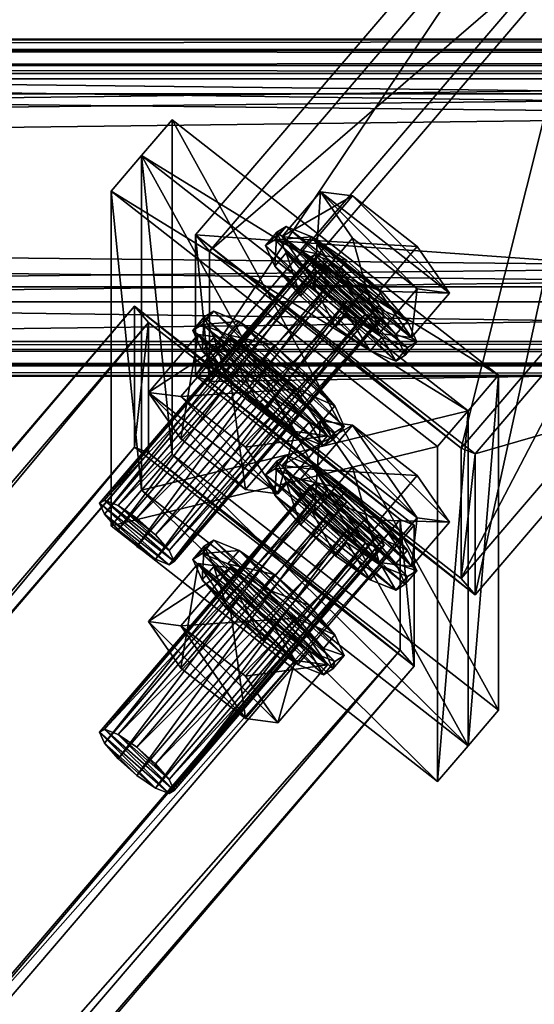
# Model space of a CAD drawing. Header units: millimetres. Extents: x 60485 to 71303, y 100 to 16900.
# Tile 143 of 256: x 65668 to 65753, y 3161 to 3324. Entities that reach past the tile are written whole.
import ezdxf

# ---------------------------------------------------------------- set-up
doc = ezdxf.new("R2010")
doc.units = ezdxf.units.MM
for name, color, linetype in [('13', 7, 'Continuous'), ('3', 7, 'Continuous'), ('9', 7, 'Continuous'), ('99', 7, 'Continuous')]:
    doc.layers.add(name, color=color, linetype=linetype)

msp = doc.modelspace()

# ---------------------------------------------------------------- meshes
at = {"layer": '13', "color": 7}
mesh = msp.add_polyface(dxfattribs=at)
corners = [(65681.06, 3244.26, 3852.65), (65716.71, 3285.49, 3861.07), (65715.89, 3284.97, 3865.09), (65681.88, 3244.78, 3848.62), (65718.98, 3284.57, 3857.73), (65684.15, 3243.87, 3845.28), (65722.08, 3282.46, 3855.96), (65687.25, 3241.76, 3843.52), (65725.17, 3279.73, 3856.24), (65684.15, 3239.82, 3858.53), (65716.71, 3283.15, 3868.72), (65718.98, 3280.52, 3870.98), (65681.88, 3242.45, 3856.27), (65722.08, 3277.79, 3871.26), (65725.17, 3275.68, 3869.5), (65727.44, 3274.76, 3866.15), (65711.35, 3288.52, 3866.18), (65716.71, 3287.83, 3853.42), (65723.05, 3295.23, 3855.68), (65717.69, 3295.92, 3868.44), (65716.71, 3280.81, 3876.37), (65727.44, 3272.42, 3873.8), (65708.57, 3286.99, 3865.71), (65710.12, 3287.96, 3858.16), (65712.02, 3290.18, 3858.84), (65710.47, 3289.21, 3866.39), (65714.37, 3286.24, 3851.9), (65716.27, 3288.46, 3852.58), (65722.08, 3284.51, 3849.27), (65720.18, 3273.52, 3877.28), (65714.37, 3278.65, 3876.74), (65716.27, 3280.87, 3877.42), (65710.12, 3283.58, 3872.51), (65712.02, 3285.8, 3873.19), (65731.79, 3268.82, 3860.15), (65730.23, 3267.84, 3867.7), (65725.98, 3269.56, 3873.97), (65727.88, 3271.78, 3874.64), (65732.13, 3270.07, 3868.38), (65733.69, 3271.04, 3860.83), (65732.13, 3274.45, 3854.03), (65696.54, 3272.93, 3861.41), (65698.09, 3273.9, 3853.87), (65699.99, 3276.12, 3854.54), (65698.44, 3275.15, 3862.09), (65702.34, 3272.18, 3847.6), (65704.24, 3274.4, 3848.28), (65708.14, 3268.23, 3844.29), (65710.04, 3270.45, 3844.97), (65698.09, 3269.52, 3868.21), (65699.99, 3271.74, 3868.89), (65720.1, 3256, 3864.08), (65721.65, 3256.98, 3856.53)]
mesh.append_faces([[corners[k] for k in face] for face in [(0, 1, 2, 2), (3, 4, 1, 1), (5, 6, 4, 4), (7, 8, 6, 6), (9, 10, 11, 11), (12, 2, 10, 10), (10, 13, 11, 11), (16, 18, 19, 19), (21, 16, 20, 20), (22, 24, 25, 25), (23, 27, 24, 24), (26, 28, 27, 27), (30, 33, 31, 31), (32, 25, 33, 33), (29, 32, 30, 30), (41, 43, 44, 44), (42, 46, 43, 43), (45, 48, 46, 46), (49, 44, 50, 50)]], dxfattribs={"vtx0": -1, "color": 7})
mesh.append_faces([[corners[k] for k in face] for face in [(36, 32, 29, 29)]], dxfattribs={"vtx0": -1, "vtx1": -1, "color": 7})
mesh.append_faces([[corners[k] for k in face] for face in [(14, 10, 2, 2), (15, 2, 1, 1), (21, 17, 16, 16), (34, 26, 23, 23), (35, 23, 22, 22), (36, 22, 32, 32), (37, 31, 33, 33), (38, 33, 25, 25), (39, 25, 24, 24), (40, 24, 27, 27), (51, 44, 43, 43), (52, 43, 46, 46)]], dxfattribs={"vtx0": -1, "vtx2": -1, "vtx3": -1, "color": 7})
mesh.append_faces([[corners[k] for k in face] for face in [(16, 17, 18, 18), (20, 16, 19, 19), (22, 23, 24, 24), (23, 26, 27, 27), (29, 30, 31, 31), (30, 32, 33, 33), (32, 22, 25, 25), (41, 42, 43, 43), (42, 45, 46, 46), (45, 47, 48, 48), (49, 41, 44, 44)]], dxfattribs={"vtx2": -1, "vtx3": -1, "color": 7})
mesh = msp.add_polyface(dxfattribs=at)
corners = [(65722.08, 3277.79, 3871.26), (65716.71, 3283.15, 3868.72), (65725.17, 3275.68, 3869.5), (65715.89, 3284.97, 3865.09), (65727.44, 3274.76, 3866.15), (65716.71, 3285.49, 3861.07), (65728.27, 3275.28, 3862.13), (65718.98, 3284.57, 3857.73), (65727.44, 3277.1, 3858.5), (65722.08, 3282.46, 3855.96), (65725.17, 3279.73, 3856.24), (65716.71, 3287.83, 3853.42), (65727.44, 3279.44, 3850.85), (65733.77, 3286.84, 3853.11), (65723.05, 3295.23, 3855.68), (65732.8, 3271.73, 3861.05), (65739.13, 3279.13, 3863.31), (65727.44, 3272.42, 3873.8), (65733.77, 3279.82, 3876.07), (65716.71, 3280.81, 3876.37), (65723.05, 3288.21, 3878.63), (65717.69, 3295.92, 3868.44), (65714.37, 3286.24, 3851.9), (65720.18, 3282.29, 3848.59), (65722.08, 3284.51, 3849.27), (65725.98, 3277.16, 3849.12), (65727.88, 3279.38, 3849.8), (65730.23, 3272.23, 3853.35), (65732.13, 3274.45, 3854.03), (65731.79, 3268.82, 3860.15), (65733.69, 3271.04, 3860.83), (65725.98, 3269.56, 3873.97), (65720.18, 3273.52, 3877.28), (65722.08, 3275.74, 3877.96), (65727.88, 3271.78, 3874.64), (65716.27, 3280.87, 3877.42), (65710.12, 3287.96, 3858.16), (65730.23, 3267.84, 3867.7), (65708.57, 3286.99, 3865.71), (65712.02, 3285.8, 3873.19), (65732.13, 3270.07, 3868.38), (65710.47, 3289.21, 3866.39), (65712.02, 3290.18, 3858.84), (65716.27, 3288.46, 3852.58)]
mesh.append_faces([[corners[k] for k in face] for face in [(8, 9, 10, 10), (11, 13, 14, 14), (12, 16, 13, 13), (15, 18, 16, 16), (17, 20, 18, 18), (19, 21, 20, 20), (11, 15, 12, 12), (21, 18, 20, 20), (16, 14, 13, 13), (23, 26, 24, 24), (25, 28, 26, 26), (27, 30, 28, 28), (31, 33, 34, 34), (32, 35, 33, 33), (23, 27, 25, 25), (35, 34, 33, 33), (26, 43, 24, 24)]], dxfattribs={"vtx0": -1, "color": 7})
mesh.append_faces([[corners[k] for k in face] for face in [(0, 1, 2, 2), (2, 3, 4, 4), (4, 5, 6, 6), (6, 7, 8, 8), (15, 11, 17, 17), (18, 21, 16, 16), (27, 22, 29, 29), (29, 36, 37, 37), (37, 38, 31, 31), (34, 39, 40, 40), (40, 41, 30, 30), (30, 42, 28, 28), (28, 43, 26, 26)]], dxfattribs={"vtx0": -1, "vtx1": -1, "color": 7})
mesh.append_faces([[corners[k] for k in face] for face in [(6, 5, 7, 7), (8, 7, 9, 9), (16, 21, 14, 14), (27, 23, 22, 22)]], dxfattribs={"vtx0": -1, "vtx2": -1, "vtx3": -1, "color": 7})
mesh.append_faces([[corners[k] for k in face] for face in [(11, 12, 13, 13), (12, 15, 16, 16), (15, 17, 18, 18), (17, 19, 20, 20), (22, 23, 24, 24), (23, 25, 26, 26), (25, 27, 28, 28), (27, 29, 30, 30), (31, 32, 33, 33)]], dxfattribs={"vtx2": -1, "vtx3": -1, "color": 7})
mesh = msp.add_polyface(dxfattribs=at)
corners = [(65708.57, 3248.98, 3990.03), (65710.12, 3249.96, 3982.48), (65712.02, 3252.18, 3983.16), (65710.47, 3251.2, 3990.71), (65681.06, 3244.26, 3852.65), (65681.88, 3244.78, 3848.62), (65716.71, 3285.49, 3861.07), (65684.15, 3243.87, 3845.28), (65718.98, 3284.57, 3857.73), (65687.25, 3241.76, 3843.52), (65722.08, 3282.46, 3855.96), (65690.34, 3239.02, 3843.8), (65725.17, 3279.73, 3856.24), (65692.61, 3236.39, 3846.06), (65727.44, 3277.1, 3858.5), (65693.44, 3234.57, 3849.68), (65728.27, 3275.28, 3862.13), (65692.61, 3234.05, 3853.71), (65727.44, 3274.76, 3866.15), (65690.34, 3234.97, 3857.05), (65725.17, 3275.68, 3869.5), (65687.25, 3237.08, 3858.82), (65722.08, 3277.79, 3871.26), (65684.15, 3239.82, 3858.53), (65718.98, 3280.52, 3870.98), (65681.88, 3242.45, 3856.27), (65716.71, 3283.15, 3868.72), (65715.89, 3284.97, 3865.09), (65689.19, 3262.61, 3858.26), (65694.55, 3261.93, 3845.5), (65702.78, 3271.55, 3848.44), (65697.42, 3272.23, 3861.2), (65705.27, 3253.53, 3842.93), (65713.51, 3263.16, 3845.87), (65710.64, 3245.83, 3853.13), (65705.27, 3246.52, 3865.88), (65713.51, 3256.14, 3868.83), (65694.55, 3254.91, 3868.45), (65702.78, 3264.53, 3871.39), (65718.87, 3255.45, 3856.07), (65713.95, 3255.5, 3869.67), (65708.14, 3259.46, 3872.98), (65710.04, 3261.68, 3873.66), (65702.34, 3264.59, 3872.44), (65704.24, 3266.81, 3873.12), (65698.09, 3269.52, 3868.21), (65699.99, 3271.74, 3868.89), (65702.34, 3272.18, 3847.6), (65713.95, 3263.1, 3844.82), (65708.14, 3268.23, 3844.29), (65718.2, 3258.17, 3849.06), (65698.09, 3273.9, 3853.87), (65719.75, 3254.76, 3855.86), (65696.54, 3272.93, 3861.41), (65718.2, 3253.78, 3863.4), (65715.85, 3257.72, 3870.35), (65698.44, 3275.15, 3862.09)]
mesh.append_faces([[corners[k] for k in face] for face in [(0, 2, 3, 3), (28, 30, 31, 31), (29, 33, 30, 30), (35, 38, 36, 36), (37, 31, 38, 38), (29, 34, 32, 32), (35, 28, 37, 37), (31, 36, 38, 38), (41, 44, 42, 42), (43, 46, 44, 44), (47, 48, 49, 49), (40, 43, 41, 41), (46, 42, 44, 44)]], dxfattribs={"vtx0": -1, "color": 7})
mesh.append_faces([[corners[k] for k in face] for face in [(34, 28, 35, 35), (42, 46, 55, 55)]], dxfattribs={"vtx0": -1, "vtx1": -1, "color": 7})
mesh.append_faces([[corners[k] for k in face] for face in [(34, 29, 28, 28), (39, 31, 30, 30), (50, 47, 51, 51), (52, 51, 53, 53), (54, 53, 45, 45), (40, 45, 43, 43), (55, 46, 56, 56)]], dxfattribs={"vtx0": -1, "vtx2": -1, "vtx3": -1, "color": 7})
mesh.append_faces([[corners[k] for k in face] for face in [(0, 1, 2, 2), (4, 5, 6, 6), (5, 7, 8, 8), (7, 9, 10, 10), (9, 11, 12, 12), (11, 13, 14, 14), (13, 15, 16, 16), (15, 17, 18, 18), (17, 19, 20, 20), (19, 21, 22, 22), (21, 23, 24, 24), (23, 25, 26, 26), (25, 4, 27, 27), (28, 29, 30, 30), (29, 32, 33, 33), (34, 35, 36, 36), (35, 37, 38, 38), (37, 28, 31, 31), (40, 41, 42, 42), (41, 43, 44, 44), (43, 45, 46, 46)]], dxfattribs={"vtx2": -1, "vtx3": -1, "color": 7})
mesh = msp.add_polyface(dxfattribs=at)
corners = [(65711.35, 3250.51, 3990.5), (65716.71, 3249.82, 3977.74), (65723.05, 3257.22, 3980), (65717.69, 3257.91, 3992.76), (65733.77, 3248.83, 3977.43), (65716.71, 3242.8, 4000.69), (65723.05, 3250.21, 4002.95), (65733.77, 3241.81, 4000.39), (65710.12, 3249.96, 3982.48), (65716.27, 3250.46, 3976.9), (65712.02, 3252.18, 3983.16), (65690.34, 3239.02, 3843.8), (65727.44, 3277.1, 3858.5), (65725.17, 3279.73, 3856.24), (65692.61, 3236.39, 3846.06), (65728.27, 3275.28, 3862.13), (65693.44, 3234.57, 3849.68), (65727.44, 3274.76, 3866.15), (65692.61, 3234.05, 3853.71), (65725.17, 3275.68, 3869.5), (65690.34, 3234.97, 3857.05), (65722.08, 3277.79, 3871.26), (65687.25, 3237.08, 3858.82), (65718.98, 3280.52, 3870.98), (65705.27, 3253.53, 3842.93), (65710.64, 3245.83, 3853.13), (65718.87, 3255.45, 3856.07), (65713.51, 3263.16, 3845.87), (65713.51, 3256.14, 3868.83), (65697.42, 3272.23, 3861.2), (65702.78, 3271.55, 3848.44), (65731.79, 3268.82, 3860.15), (65730.23, 3267.84, 3867.7), (65732.13, 3270.07, 3868.38), (65733.69, 3271.04, 3860.83), (65725.98, 3269.56, 3873.97), (65727.88, 3271.78, 3874.64), (65708.14, 3268.23, 3844.29), (65713.95, 3263.1, 3844.82), (65715.85, 3265.32, 3845.5), (65710.04, 3270.45, 3844.97), (65718.2, 3258.17, 3849.06), (65720.1, 3260.39, 3849.73), (65719.75, 3254.76, 3855.86), (65721.65, 3256.98, 3856.53), (65718.2, 3253.78, 3863.4), (65720.1, 3256, 3864.08), (65713.95, 3255.5, 3869.67), (65715.85, 3257.72, 3870.35), (65710.04, 3261.68, 3873.66), (65702.34, 3272.18, 3847.6), (65698.09, 3273.9, 3853.87), (65696.54, 3272.93, 3861.41), (65698.09, 3269.52, 3868.21), (65698.44, 3275.15, 3862.09), (65699.99, 3276.12, 3854.54), (65704.24, 3274.4, 3848.28)]
mesh.append_faces([[corners[k] for k in face] for face in [(0, 2, 3, 3), (1, 4, 2, 2), (5, 3, 6, 6), (3, 7, 6, 6), (8, 9, 10, 10), (11, 12, 13, 13), (14, 15, 12, 12), (16, 17, 15, 15), (18, 19, 17, 17), (20, 21, 19, 19), (22, 23, 21, 21), (24, 26, 27, 27), (25, 28, 26, 26), (26, 30, 27, 27), (31, 33, 34, 34), (32, 36, 33, 33), (37, 39, 40, 40), (38, 42, 39, 39), (41, 44, 42, 42), (43, 46, 44, 44), (45, 48, 46, 46), (47, 49, 48, 48), (42, 40, 39, 39)]], dxfattribs={"vtx0": -1, "color": 7})
mesh.append_faces([[corners[k] for k in face] for face in [(28, 29, 26, 26), (38, 50, 41, 41), (41, 51, 43, 43), (43, 52, 45, 45), (45, 53, 47, 47), (48, 54, 46, 46), (46, 55, 44, 44), (44, 56, 42, 42)]], dxfattribs={"vtx0": -1, "vtx1": -1, "color": 7})
mesh.append_faces([[corners[k] for k in face] for face in [(7, 3, 2, 2), (42, 56, 40, 40)]], dxfattribs={"vtx0": -1, "vtx2": -1, "vtx3": -1, "color": 7})
mesh.append_faces([[corners[k] for k in face] for face in [(0, 1, 2, 2), (5, 0, 3, 3), (24, 25, 26, 26), (31, 32, 33, 33), (32, 35, 36, 36), (37, 38, 39, 39), (38, 41, 42, 42), (41, 43, 44, 44), (43, 45, 46, 46), (45, 47, 48, 48)]], dxfattribs={"vtx2": -1, "vtx3": -1, "color": 7})
mesh = msp.add_polyface(dxfattribs=at)
corners = [(65716.71, 3245.14, 3993.04), (65722.08, 3239.78, 3995.58), (65718.98, 3242.51, 3995.3), (65725.17, 3237.67, 3993.82), (65715.89, 3246.96, 3989.41), (65727.44, 3236.75, 3990.47), (65716.71, 3247.48, 3985.39), (65728.27, 3237.27, 3986.45), (65718.98, 3246.56, 3982.05), (65727.44, 3239.09, 3982.82), (65722.08, 3244.46, 3980.28), (65725.17, 3241.72, 3980.56), (65716.71, 3249.82, 3977.74), (65727.44, 3241.43, 3975.17), (65733.77, 3248.83, 3977.43), (65732.8, 3233.73, 3985.36), (65739.13, 3241.13, 3987.63), (65733.77, 3241.81, 4000.39), (65727.44, 3234.41, 3998.12), (65716.71, 3242.8, 4000.69), (65723.05, 3250.21, 4002.95), (65711.35, 3250.51, 3990.5), (65723.05, 3257.22, 3980), (65710.12, 3249.96, 3982.48), (65714.37, 3248.24, 3976.22), (65716.27, 3250.46, 3976.9), (65720.18, 3244.28, 3972.91), (65722.08, 3246.5, 3973.59), (65725.98, 3239.15, 3973.44), (65727.88, 3241.37, 3974.12), (65732.13, 3236.44, 3978.35), (65720.18, 3235.51, 4001.6), (65714.37, 3240.64, 4001.06), (65716.27, 3242.86, 4001.74), (65722.08, 3237.73, 4002.27), (65712.02, 3247.79, 3997.51), (65730.23, 3234.22, 3977.67), (65731.79, 3230.81, 3984.47), (65708.57, 3248.98, 3990.03), (65730.23, 3229.84, 3992.02), (65710.12, 3245.57, 3996.83), (65725.98, 3231.56, 3998.29), (65727.88, 3233.78, 3998.96), (65710.47, 3251.2, 3990.71), (65732.13, 3232.06, 3992.7), (65712.02, 3252.18, 3983.16), (65733.69, 3233.03, 3985.15)]
mesh.append_faces([[corners[k] for k in face] for face in [(0, 1, 2, 2), (9, 10, 11, 11), (13, 16, 14, 14), (15, 17, 16, 16), (18, 20, 17, 17), (12, 15, 13, 13), (18, 21, 19, 19), (16, 22, 14, 14), (24, 27, 25, 25), (26, 29, 27, 27), (28, 30, 29, 29), (31, 33, 34, 34), (32, 35, 33, 33), (24, 28, 26, 26), (35, 34, 33, 33), (30, 27, 29, 29)]], dxfattribs={"vtx0": -1, "color": 7})
mesh.append_faces([[corners[k] for k in face] for face in [(1, 0, 3, 3), (3, 4, 5, 5), (5, 6, 7, 7), (7, 8, 9, 9), (17, 22, 16, 16), (28, 24, 36, 36), (46, 25, 30, 30)]], dxfattribs={"vtx0": -1, "vtx1": -1, "color": 7})
mesh.append_faces([[corners[k] for k in face] for face in [(3, 0, 4, 4), (5, 4, 6, 6), (7, 6, 8, 8), (9, 8, 10, 10), (18, 12, 21, 21), (36, 24, 23, 23), (37, 23, 38, 38), (39, 38, 40, 40), (41, 40, 32, 32), (42, 35, 43, 43), (44, 43, 45, 45), (46, 45, 25, 25), (30, 25, 27, 27)]], dxfattribs={"vtx0": -1, "vtx2": -1, "vtx3": -1, "color": 7})
mesh.append_faces([[corners[k] for k in face] for face in [(12, 13, 14, 14), (13, 15, 16, 16), (18, 19, 20, 20), (23, 24, 25, 25), (24, 26, 27, 27), (26, 28, 29, 29), (31, 32, 33, 33)]], dxfattribs={"vtx2": -1, "vtx3": -1, "color": 7})
mesh = msp.add_polyface(dxfattribs=at)
corners = [(65687.25, 3203.75, 3967.83), (65725.17, 3241.72, 3980.56), (65722.08, 3244.46, 3980.28), (65690.34, 3201.01, 3968.12), (65727.44, 3239.09, 3982.82), (65692.61, 3198.38, 3970.38), (65728.27, 3237.27, 3986.45), (65693.44, 3196.57, 3974), (65727.44, 3236.75, 3990.47), (65692.61, 3196.05, 3978.03), (65725.17, 3237.67, 3993.82), (65690.34, 3196.96, 3981.37), (65722.08, 3239.78, 3995.58), (65732.8, 3233.73, 3985.36), (65727.44, 3234.41, 3998.12), (65733.77, 3241.81, 4000.39), (65716.71, 3249.82, 3977.74), (65705.27, 3215.53, 3967.25), (65710.64, 3207.82, 3977.45), (65718.87, 3217.44, 3980.39), (65713.51, 3218.13, 3993.15), (65725.98, 3239.15, 3973.44), (65730.23, 3234.22, 3977.67), (65732.13, 3236.44, 3978.35), (65731.79, 3230.81, 3984.47), (65733.69, 3233.03, 3985.15), (65730.23, 3229.84, 3992.02), (65732.13, 3232.06, 3992.7), (65725.98, 3231.56, 3998.29), (65727.88, 3233.78, 3998.96), (65720.18, 3235.51, 4001.6), (65722.08, 3237.73, 4002.27), (65710.12, 3249.96, 3982.48), (65708.57, 3248.98, 3990.03), (65710.12, 3245.57, 3996.83), (65714.37, 3240.64, 4001.06), (65712.02, 3247.79, 3997.51), (65710.47, 3251.2, 3990.71), (65712.02, 3252.18, 3983.16), (65708.14, 3230.22, 3968.61), (65713.95, 3225.09, 3969.14), (65715.85, 3227.31, 3969.82), (65718.2, 3220.16, 3973.37), (65720.1, 3222.38, 3974.05), (65719.75, 3216.75, 3980.17), (65721.65, 3218.97, 3980.85), (65718.2, 3215.77, 3987.72), (65720.1, 3217.99, 3988.4), (65713.95, 3217.49, 3993.99), (65715.85, 3219.71, 3994.67), (65710.04, 3223.67, 3997.98), (65702.34, 3234.17, 3971.92), (65698.09, 3235.89, 3978.19), (65698.44, 3237.14, 3986.41), (65699.99, 3238.11, 3978.86), (65704.24, 3236.39, 3972.6), (65710.04, 3232.44, 3969.29)]
mesh.append_faces([[corners[k] for k in face] for face in [(0, 1, 2, 2), (3, 4, 1, 1), (5, 6, 4, 4), (7, 8, 6, 6), (9, 10, 8, 8), (11, 12, 10, 10), (18, 20, 19, 19), (22, 25, 23, 23), (24, 27, 25, 25), (26, 29, 27, 27), (28, 31, 29, 29), (28, 35, 30, 30), (40, 43, 41, 41), (42, 45, 43, 43), (44, 47, 45, 45), (46, 49, 47, 47), (48, 50, 49, 49), (39, 42, 40, 40), (43, 56, 41, 41)]], dxfattribs={"vtx0": -1, "color": 7})
mesh.append_faces([[corners[k] for k in face] for face in [(13, 16, 14, 14), (22, 32, 24, 24), (24, 33, 26, 26), (26, 34, 28, 28), (31, 36, 29, 29), (29, 37, 27, 27), (27, 38, 25, 25), (42, 51, 44, 44), (44, 52, 46, 46), (49, 53, 47, 47), (47, 54, 45, 45), (45, 55, 43, 43)]], dxfattribs={"vtx0": -1, "vtx1": -1, "color": 7})
mesh.append_faces([[corners[k] for k in face] for face in [(13, 14, 15, 15), (17, 18, 19, 19), (21, 22, 23, 23), (22, 24, 25, 25), (24, 26, 27, 27), (26, 28, 29, 29), (28, 30, 31, 31), (39, 40, 41, 41), (40, 42, 43, 43), (42, 44, 45, 45), (44, 46, 47, 47), (46, 48, 49, 49)]], dxfattribs={"vtx2": -1, "vtx3": -1, "color": 7})
mesh = msp.add_polyface(dxfattribs=at)
corners = [(65681.06, 3206.26, 3976.97), (65716.71, 3247.48, 3985.39), (65715.89, 3246.96, 3989.41), (65681.88, 3206.78, 3972.94), (65718.98, 3246.56, 3982.05), (65684.15, 3205.86, 3969.6), (65722.08, 3244.46, 3980.28), (65687.25, 3199.07, 3983.14), (65718.98, 3242.51, 3995.3), (65722.08, 3239.78, 3995.58), (65684.15, 3201.81, 3982.85), (65716.71, 3245.14, 3993.04), (65681.88, 3204.44, 3980.59), (65689.19, 3224.6, 3982.58), (65694.55, 3223.92, 3969.82), (65702.78, 3233.54, 3972.76), (65697.42, 3234.23, 3985.52), (65713.51, 3225.15, 3970.19), (65718.87, 3217.44, 3980.39), (65714.37, 3240.64, 4001.06), (65710.12, 3245.57, 3996.83), (65712.02, 3247.79, 3997.51), (65708.57, 3248.98, 3990.03), (65710.47, 3251.2, 3990.71), (65696.54, 3234.92, 3985.73), (65698.09, 3235.89, 3978.19), (65699.99, 3238.11, 3978.86), (65698.44, 3237.14, 3986.41), (65702.34, 3234.17, 3971.92), (65704.24, 3236.39, 3972.6), (65708.14, 3230.22, 3968.61), (65710.04, 3232.44, 3969.29), (65715.85, 3227.31, 3969.82), (65702.34, 3226.58, 3996.76), (65698.09, 3231.51, 3992.53), (65699.99, 3233.73, 3993.21), (65704.24, 3228.8, 3997.44), (65718.2, 3220.16, 3973.37), (65719.75, 3216.75, 3980.17), (65718.2, 3215.77, 3987.72), (65713.95, 3217.49, 3993.99), (65710.04, 3223.67, 3997.98), (65715.85, 3219.71, 3994.67), (65720.1, 3217.99, 3988.4), (65721.65, 3218.97, 3980.85), (65720.1, 3222.38, 3974.05), (65684.15, 3243.87, 3845.28), (65690.34, 3239.02, 3843.8), (65687.25, 3241.76, 3843.52), (65692.61, 3236.39, 3846.06), (65681.88, 3244.78, 3848.62), (65693.44, 3234.57, 3849.68), (65681.06, 3244.26, 3852.65), (65692.61, 3234.05, 3853.71), (65681.88, 3242.45, 3856.27), (65690.34, 3234.97, 3857.05), (65684.15, 3239.82, 3858.53), (65687.25, 3237.08, 3858.82)]
mesh.append_faces([[corners[k] for k in face] for face in [(0, 1, 2, 2), (3, 4, 1, 1), (5, 6, 4, 4), (7, 8, 9, 9), (10, 11, 8, 8), (12, 2, 11, 11), (13, 15, 16, 16), (14, 17, 15, 15), (20, 23, 21, 21), (24, 26, 27, 27), (25, 29, 26, 26), (28, 31, 29, 29), (30, 32, 31, 31), (33, 35, 36, 36), (34, 27, 35, 35), (35, 41, 36, 36), (46, 47, 48, 48), (55, 56, 57, 57)]], dxfattribs={"vtx0": -1, "color": 7})
mesh.append_faces([[corners[k] for k in face] for face in [(47, 46, 49, 49), (49, 50, 51, 51), (51, 52, 53, 53), (53, 54, 55, 55)]], dxfattribs={"vtx0": -1, "vtx1": -1, "color": 7})
mesh.append_faces([[corners[k] for k in face] for face in [(18, 16, 15, 15), (37, 30, 28, 28), (38, 28, 25, 25), (39, 25, 24, 24), (40, 24, 34, 34), (42, 35, 27, 27), (43, 27, 26, 26), (44, 26, 29, 29), (45, 29, 31, 31), (49, 46, 50, 50), (51, 50, 52, 52), (53, 52, 54, 54), (55, 54, 56, 56)]], dxfattribs={"vtx0": -1, "vtx2": -1, "vtx3": -1, "color": 7})
mesh.append_faces([[corners[k] for k in face] for face in [(13, 14, 15, 15), (19, 20, 21, 21), (20, 22, 23, 23), (24, 25, 26, 26), (25, 28, 29, 29), (28, 30, 31, 31), (33, 34, 35, 35), (34, 24, 27, 27)]], dxfattribs={"vtx2": -1, "vtx3": -1, "color": 7})
mesh = msp.add_polyface(dxfattribs=at)
corners = [(65681.06, 3206.26, 3976.97), (65681.88, 3206.78, 3972.94), (65716.71, 3247.48, 3985.39), (65684.15, 3205.86, 3969.6), (65718.98, 3246.56, 3982.05), (65687.25, 3203.75, 3967.83), (65722.08, 3244.46, 3980.28), (65690.34, 3201.01, 3968.12), (65725.17, 3241.72, 3980.56), (65692.61, 3198.38, 3970.38), (65727.44, 3239.09, 3982.82), (65693.44, 3196.57, 3974), (65728.27, 3237.27, 3986.45), (65692.61, 3196.05, 3978.03), (65727.44, 3236.75, 3990.47), (65690.34, 3196.96, 3981.37), (65725.17, 3237.67, 3993.82), (65687.25, 3199.07, 3983.14), (65722.08, 3239.78, 3995.58), (65684.15, 3201.81, 3982.85), (65718.98, 3242.51, 3995.3), (65681.88, 3204.44, 3980.59), (65716.71, 3245.14, 3993.04), (65715.89, 3246.96, 3989.41), (65694.55, 3223.92, 3969.82), (65705.27, 3215.53, 3967.25), (65713.51, 3225.15, 3970.19), (65718.87, 3217.44, 3980.39), (65710.64, 3207.82, 3977.45), (65705.27, 3208.51, 3990.2), (65713.51, 3218.13, 3993.15), (65694.55, 3216.9, 3992.77), (65702.78, 3226.52, 3995.71), (65689.19, 3224.6, 3982.58), (65697.42, 3234.23, 3985.52), (65702.78, 3233.54, 3972.76), (65713.95, 3217.49, 3993.99), (65708.14, 3221.45, 3997.3), (65710.04, 3223.67, 3997.98), (65702.34, 3226.58, 3996.76), (65704.24, 3228.8, 3997.44), (65718.2, 3215.77, 3987.72), (65696.54, 3234.92, 3985.73), (65698.09, 3231.51, 3992.53), (65699.99, 3233.73, 3993.21), (65715.85, 3219.71, 3994.67)]
mesh.append_faces([[corners[k] for k in face] for face in [(5, 9, 7, 7), (17, 21, 19, 19), (25, 27, 26, 26), (29, 32, 30, 30), (31, 34, 32, 32), (24, 28, 25, 25), (29, 33, 31, 31), (34, 30, 32, 32), (27, 35, 26, 26), (37, 40, 38, 38), (37, 43, 39, 39)]], dxfattribs={"vtx0": -1, "color": 7})
mesh.append_faces([[corners[k] for k in face] for face in [(9, 3, 11, 11), (11, 1, 13, 13), (13, 0, 15, 15), (15, 21, 17, 17), (28, 24, 29, 29), (30, 34, 27, 27), (41, 42, 36, 36), (36, 43, 37, 37), (38, 44, 45, 45)]], dxfattribs={"vtx0": -1, "vtx1": -1, "color": 7})
mesh.append_faces([[corners[k] for k in face] for face in [(9, 5, 3, 3), (11, 3, 1, 1), (13, 1, 0, 0), (15, 0, 21, 21), (29, 24, 33, 33)]], dxfattribs={"vtx0": -1, "vtx2": -1, "vtx3": -1, "color": 7})
mesh.append_faces([[corners[k] for k in face] for face in [(0, 1, 2, 2), (1, 3, 4, 4), (3, 5, 6, 6), (5, 7, 8, 8), (7, 9, 10, 10), (9, 11, 12, 12), (11, 13, 14, 14), (13, 15, 16, 16), (15, 17, 18, 18), (17, 19, 20, 20), (19, 21, 22, 22), (21, 0, 23, 23), (24, 25, 26, 26), (28, 29, 30, 30), (29, 31, 32, 32), (31, 33, 34, 34), (36, 37, 38, 38), (37, 39, 40, 40)]], dxfattribs={"vtx2": -1, "vtx3": -1, "color": 7})
at = {"layer": '3', "color": 91}
mesh = msp.add_polyface(dxfattribs=at)
corners = [(65741.07, 3253.37, 3884.71), (65699.28, 3286.07, 3894.71), (65769.99, 3368.71, 3919.97), (65769.99, 3287.16, 3895.04), (65699.28, 3264.43, 3965.47), (65769.99, 3347.07, 3990.74), (65741.07, 3231.73, 3955.48), (65769.99, 3265.53, 3965.81), (65743.39, 3252.43, 3881.28), (65743.39, 3229.04, 3957.79), (65769.99, 3260.12, 3967.29), (65769.99, 3283.51, 3890.79), (65696.96, 3265.37, 3968.9), (65769.99, 3350.73, 3994.99), (65696.96, 3288.76, 3892.39), (65769.99, 3374.12, 3918.49)]
mesh.append_faces([[corners[k] for k in face] for face in [(0, 2, 3, 3), (1, 5, 2, 2), (4, 7, 5, 5), (6, 3, 7, 7), (8, 10, 11, 11), (9, 13, 10, 10), (12, 15, 13, 13), (14, 11, 15, 15)]], dxfattribs={"vtx0": -1, "color": 91})
mesh.append_faces([[corners[k] for k in face] for face in [(6, 8, 0, 0), (12, 4, 14, 14), (3, 10, 7, 7), (15, 2, 13, 13)]], dxfattribs={"vtx0": -1, "vtx1": -1, "color": 91})
mesh.append_faces([[corners[k] for k in face] for face in [(9, 6, 4, 4), (6, 9, 8, 8), (0, 8, 14, 14), (4, 12, 9, 9), (14, 4, 1, 1), (14, 1, 0, 0), (11, 3, 2, 2), (3, 11, 10, 10), (7, 10, 13, 13), (2, 15, 11, 11), (13, 2, 5, 5), (13, 5, 7, 7)]], dxfattribs={"vtx0": -1, "vtx2": -1, "vtx3": -1, "color": 91})
mesh.append_faces([[corners[k] for k in face] for face in [(0, 1, 2, 2), (1, 4, 5, 5), (4, 6, 7, 7), (6, 0, 3, 3), (8, 9, 10, 10), (9, 12, 13, 13), (12, 14, 15, 15), (14, 8, 11, 11)]], dxfattribs={"vtx2": -1, "vtx3": -1, "color": 91})
mesh = msp.add_polyface(dxfattribs=at)
corners = [(63310.84, 413.17, 3016.38), (63269.04, 445.87, 3026.37), (65689.15, 3274.23, 3891.09), (65730.94, 3241.53, 3881.09), (63269.04, 424.24, 3097.14), (65689.15, 3252.59, 3961.85), (63310.84, 391.54, 3087.14), (65730.94, 3219.89, 3951.86), (63313.16, 412.23, 3012.95), (63313.16, 388.84, 3089.46), (65733.26, 3217.2, 3954.17), (65733.26, 3240.59, 3877.66), (63266.72, 425.18, 3100.57), (65686.83, 3253.53, 3965.28), (63266.72, 448.57, 3024.06), (65686.83, 3276.92, 3888.77)]
mesh.append_faces([[corners[k] for k in face] for face in [(0, 2, 3, 3), (1, 5, 2, 2), (4, 7, 5, 5), (6, 3, 7, 7), (8, 10, 11, 11), (9, 13, 10, 10), (12, 15, 13, 13), (14, 11, 15, 15)]], dxfattribs={"vtx0": -1, "color": 91})
mesh.append_faces([[corners[k] for k in face] for face in [(6, 8, 0, 0), (12, 4, 14, 14), (11, 3, 15, 15), (3, 10, 7, 7), (7, 10, 5, 5), (15, 2, 13, 13), (2, 15, 3, 3), (13, 5, 10, 10)]], dxfattribs={"vtx0": -1, "vtx1": -1, "color": 91})
mesh.append_faces([[corners[k] for k in face] for face in [(9, 6, 4, 4), (6, 9, 8, 8), (0, 8, 14, 14), (4, 12, 9, 9), (14, 4, 1, 1), (14, 1, 0, 0), (3, 11, 10, 10), (13, 2, 5, 5)]], dxfattribs={"vtx0": -1, "vtx2": -1, "vtx3": -1, "color": 91})
mesh.append_faces([[corners[k] for k in face] for face in [(0, 1, 2, 2), (1, 4, 5, 5), (4, 6, 7, 7), (6, 0, 3, 3), (8, 9, 10, 10), (9, 12, 13, 13), (12, 14, 15, 15), (14, 8, 11, 11)]], dxfattribs={"vtx2": -1, "vtx3": -1, "color": 91})
at = {"layer": '9', "color": 243}
mesh = msp.add_polyface(dxfattribs=at)
corners = [(66100, 3269.73, 3975.54), (66100, 3314.68, 3989.29), (62900, 3314.68, 3989.29), (62900, 3269.73, 3975.54), (66100, 3280.16, 4102.13), (62900, 3280.16, 4102.13), (66100, 3315.54, 4112.95), (62900, 3315.54, 4112.95), (66100, 3319.35, 4100.52), (62900, 3319.35, 4100.52), (66100, 3321.26, 4101.11), (62900, 3321.26, 4101.11), (66100, 3316.87, 4115.45), (62900, 3316.87, 4115.45), (66100, 3277.66, 4103.46), (62900, 3277.66, 4103.46), (66100, 3312.18, 3990.62), (62900, 3312.18, 3990.62), (66100, 3271.06, 3978.04), (62900, 3271.06, 3978.04), (66100, 3267.26, 3990.47), (62900, 3267.26, 3990.47), (66100, 3265.34, 3989.89), (62900, 3265.34, 3989.89)]
mesh.append_faces([[corners[k] for k in face] for face in [(0, 2, 3, 3), (1, 5, 2, 2), (4, 7, 5, 5), (6, 9, 7, 7), (8, 11, 9, 9), (10, 13, 11, 11), (12, 15, 13, 13), (14, 17, 15, 15), (16, 19, 17, 17), (18, 21, 19, 19), (20, 23, 21, 21), (22, 3, 23, 23), (20, 0, 22, 22), (8, 12, 10, 10), (11, 7, 9, 9)]], dxfattribs={"vtx0": -1, "color": 243})
mesh.append_faces([[corners[k] for k in face] for face in [(1, 16, 4, 4), (16, 0, 18, 18), (18, 0, 20, 20), (12, 6, 14, 14), (14, 4, 16, 16), (3, 19, 23, 23), (19, 2, 17, 17), (17, 2, 15, 15), (15, 5, 13, 13), (13, 7, 11, 11)]], dxfattribs={"vtx0": -1, "vtx1": -1, "color": 243})
mesh.append_faces([[corners[k] for k in face] for face in [(16, 1, 0, 0), (12, 8, 6, 6), (14, 6, 4, 4), (19, 3, 2, 2), (15, 2, 5, 5), (13, 5, 7, 7)]], dxfattribs={"vtx0": -1, "vtx2": -1, "vtx3": -1, "color": 243})
mesh.append_faces([[corners[k] for k in face] for face in [(21, 23, 19, 19)]], dxfattribs={"vtx1": -1, "color": 243})
mesh.append_faces([[corners[k] for k in face] for face in [(0, 1, 2, 2), (1, 4, 5, 5), (4, 6, 7, 7), (6, 8, 9, 9), (8, 10, 11, 11), (10, 12, 13, 13), (12, 14, 15, 15), (14, 16, 17, 17), (16, 18, 19, 19), (18, 20, 21, 21), (20, 22, 23, 23), (22, 0, 3, 3)]], dxfattribs={"vtx2": -1, "vtx3": -1, "color": 243})
mesh = msp.add_polyface(dxfattribs=at)
corners = [(68700, 3269.73, 3975.54), (68700, 3314.68, 3989.29), (65500, 3314.68, 3989.29), (65500, 3269.73, 3975.54), (68700, 3280.16, 4102.13), (65500, 3280.16, 4102.13), (68700, 3315.54, 4112.95), (65500, 3315.54, 4112.95), (68700, 3319.35, 4100.52), (65500, 3319.35, 4100.52), (68700, 3321.26, 4101.11), (65500, 3321.26, 4101.11), (68700, 3316.87, 4115.45), (65500, 3316.87, 4115.45), (68700, 3277.66, 4103.46), (65500, 3277.66, 4103.46), (68700, 3312.18, 3990.62), (65500, 3312.18, 3990.62), (68700, 3271.06, 3978.04), (65500, 3271.06, 3978.04), (68700, 3267.26, 3990.47), (65500, 3267.26, 3990.47), (68700, 3265.34, 3989.89), (65500, 3265.34, 3989.89)]
mesh.append_faces([[corners[k] for k in face] for face in [(0, 2, 3, 3), (1, 5, 2, 2), (4, 7, 5, 5), (6, 9, 7, 7), (8, 11, 9, 9), (10, 13, 11, 11), (12, 15, 13, 13), (14, 17, 15, 15), (16, 19, 17, 17), (18, 21, 19, 19), (20, 23, 21, 21), (22, 3, 23, 23), (8, 12, 10, 10), (20, 0, 22, 22), (11, 7, 9, 9)]], dxfattribs={"vtx0": -1, "color": 243})
mesh.append_faces([[corners[k] for k in face] for face in [(12, 6, 14, 14), (14, 1, 16, 16), (16, 0, 18, 18), (18, 0, 20, 20), (3, 19, 23, 23), (19, 2, 17, 17), (17, 2, 15, 15), (15, 5, 13, 13), (13, 7, 11, 11)]], dxfattribs={"vtx0": -1, "vtx1": -1, "color": 243})
mesh.append_faces([[corners[k] for k in face] for face in [(12, 8, 6, 6), (14, 6, 4, 4), (14, 4, 1, 1), (16, 1, 0, 0), (19, 3, 2, 2), (15, 2, 5, 5), (13, 5, 7, 7)]], dxfattribs={"vtx0": -1, "vtx2": -1, "vtx3": -1, "color": 243})
mesh.append_faces([[corners[k] for k in face] for face in [(21, 23, 19, 19)]], dxfattribs={"vtx1": -1, "color": 243})
mesh.append_faces([[corners[k] for k in face] for face in [(0, 1, 2, 2), (1, 4, 5, 5), (4, 6, 7, 7), (6, 8, 9, 9), (8, 10, 11, 11), (10, 12, 13, 13), (12, 14, 15, 15), (14, 16, 17, 17), (16, 18, 19, 19), (18, 20, 21, 21), (20, 22, 23, 23), (22, 0, 3, 3)]], dxfattribs={"vtx2": -1, "vtx3": -1, "color": 243})
at = {"layer": '99', "color": 7}
mesh = msp.add_polyface(dxfattribs=at)
corners = [(65747.26, 3209.93, 4009.46), (65693.09, 3252.32, 4022.42), (65693.09, 3307.87, 3840.72), (65747.26, 3265.48, 3827.76), (65688.02, 3246.4, 4020.61), (65688.02, 3301.95, 3838.91), (65742.2, 3204.01, 4007.65), (65742.2, 3259.56, 3825.95)]
mesh.append_faces([[corners[k] for k in face] for face in [(0, 2, 3, 3), (1, 5, 2, 2), (4, 7, 5, 5), (6, 3, 7, 7), (1, 6, 4, 4), (3, 5, 7, 7)]], dxfattribs={"vtx0": -1, "color": 7})
mesh.append_faces([[corners[k] for k in face] for face in [(0, 1, 2, 2), (1, 4, 5, 5), (4, 6, 7, 7), (6, 0, 3, 3), (1, 0, 6, 6), (3, 2, 5, 5)]], dxfattribs={"vtx2": -1, "vtx3": -1, "color": 7})
mesh = msp.add_polyface(dxfattribs=at)
corners = [(65742.2, 3204.01, 4007.65), (65688.02, 3246.4, 4020.61), (65688.02, 3301.95, 3838.91), (65742.2, 3259.56, 3825.95), (65682.96, 3240.48, 4018.8), (65682.96, 3296.03, 3837.1), (65737.13, 3198.09, 4005.84), (65737.13, 3253.64, 3824.14)]
mesh.append_faces([[corners[k] for k in face] for face in [(0, 2, 3, 3), (1, 5, 2, 2), (4, 7, 5, 5), (6, 3, 7, 7), (1, 6, 4, 4), (3, 5, 7, 7)]], dxfattribs={"vtx0": -1, "color": 7})
mesh.append_faces([[corners[k] for k in face] for face in [(0, 1, 2, 2), (1, 4, 5, 5), (4, 6, 7, 7), (6, 0, 3, 3), (1, 0, 6, 6), (3, 2, 5, 5)]], dxfattribs={"vtx2": -1, "vtx3": -1, "color": 7})

doc.saveas('drawing.dxf')
